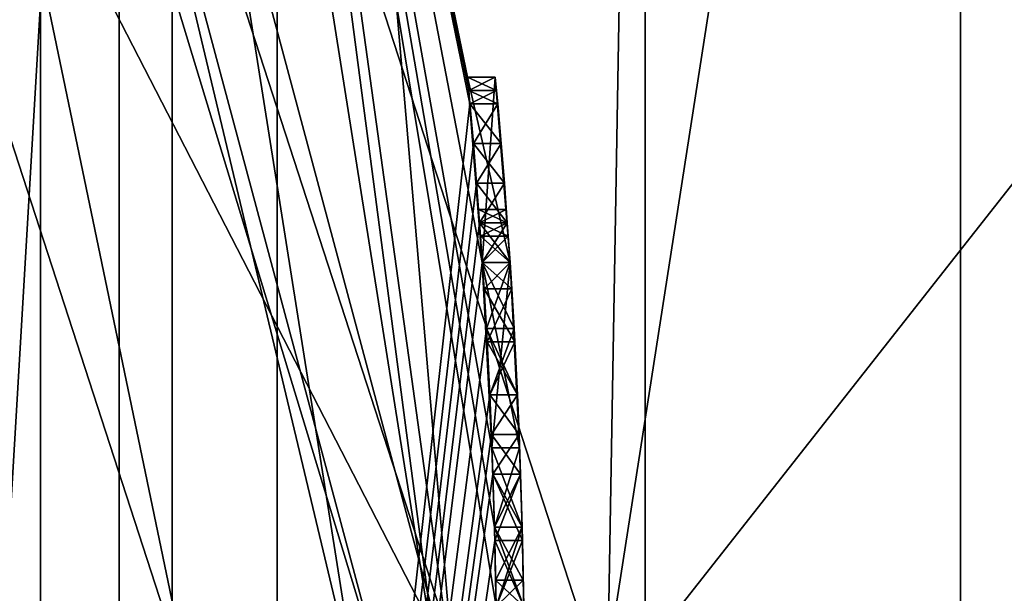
# Model space of a CAD drawing. Header units: millimetres. Extents: x -50 to 50, y -120 to 419.
# Tile 77 of 241: x 22.27 to 25.84, y 0.38 to 2.46. Entities that reach past the tile are written whole.
import ezdxf

# ---------------------------------------------------------------- set-up
doc = ezdxf.new("R2010")
doc.units = ezdxf.units.MM
doc.header["$LTSCALE"] = 81.481481
for name, color, linetype in [('1', 7, 'CONTINUOUS'), ('1109', 7, 'CONTINUOUS'), ('1118', 7, 'CONTINUOUS'), ('18', 7, 'CONTINUOUS'), ('207', 7, 'CONTINUOUS'), ('208', 7, 'CONTINUOUS'), ('2885', 7, 'CONTINUOUS'), ('2892', 7, 'CONTINUOUS'), ('2893', 7, 'CONTINUOUS'), ('2907', 7, 'CONTINUOUS'), ('2909', 7, 'CONTINUOUS'), ('2911', 7, 'CONTINUOUS'), ('2912', 7, 'CONTINUOUS'), ('2913', 7, 'CONTINUOUS'), ('2914', 7, 'CONTINUOUS'), ('479', 7, 'CONTINUOUS'), ('488', 7, 'CONTINUOUS'), ('5', 7, 'CONTINUOUS'), ('529', 7, 'CONTINUOUS'), ('6', 7, 'CONTINUOUS'), ('656', 7, 'CONTINUOUS'), ('657', 7, 'CONTINUOUS'), ('658', 7, 'CONTINUOUS'), ('659', 7, 'CONTINUOUS'), ('660', 7, 'CONTINUOUS'), ('661', 7, 'CONTINUOUS'), ('662', 7, 'CONTINUOUS'), ('671', 7, 'CONTINUOUS'), ('672', 7, 'CONTINUOUS'), ('673', 7, 'CONTINUOUS'), ('674', 7, 'CONTINUOUS'), ('675', 7, 'CONTINUOUS'), ('676', 7, 'CONTINUOUS'), ('677', 7, 'CONTINUOUS'), ('678', 7, 'CONTINUOUS'), ('679', 7, 'CONTINUOUS'), ('680', 7, 'CONTINUOUS'), ('681', 7, 'CONTINUOUS'), ('682', 7, 'CONTINUOUS'), ('683', 7, 'CONTINUOUS'), ('703', 7, 'CONTINUOUS'), ('974', 7, 'CONTINUOUS'), ('975', 7, 'CONTINUOUS'), ('976', 7, 'CONTINUOUS'), ('977', 7, 'CONTINUOUS'), ('978', 7, 'CONTINUOUS'), ('979', 7, 'CONTINUOUS'), ('983', 7, 'CONTINUOUS'), ('984', 7, 'CONTINUOUS'), ('985', 7, 'CONTINUOUS'), ('986', 7, 'CONTINUOUS'), ('987', 7, 'CONTINUOUS'), ('988', 7, 'CONTINUOUS'), ('989', 7, 'CONTINUOUS')]:
    doc.layers.add(name, color=color, linetype=linetype)

msp = doc.modelspace()

# ---------------------------------------------------------------- linework, layer by layer
at = {"layer": '1', "linetype": 'CONTINUOUS'}
for points in [[(23.9, 0, 29), (23.9, 0), (19.3355, 14.0481), (23.9, 0, 29)], [(19.3355, 14.0481, 29), (23.9, 0, 29), (19.3355, 14.0481), (19.3355, 14.0481, 29)]]:
    msp.add_3dface(points, dxfattribs=at)
at = {"layer": '1109', "linetype": 'CONTINUOUS'}
for points in [[(23.938, 1.7234, 39.875), (23.9345, 1.7713, 40.0625), (23.938, 1.7234, 40.625), (23.938, 1.7234, 39.875)], [(23.9345, 1.7713, 40.0625), (23.9345, 1.7713, 40.4375), (23.938, 1.7234, 40.625), (23.9345, 1.7713, 40.0625)], [(23.9414, 1.6755, 39.6875), (23.938, 1.7234, 39.875), (23.9414, 1.6755, 40.8125), (23.9414, 1.6755, 39.6875)], [(23.9414, 1.6755, 40.8125), (23.938, 1.7234, 39.875), (23.938, 1.7234, 40.625), (23.9414, 1.6755, 40.8125)], [(23.9479, 1.5798, 39.5), (23.9414, 1.6755, 39.6875), (23.9479, 1.5798, 41), (23.9479, 1.5798, 39.5)], [(23.9414, 1.6755, 39.6875), (23.9414, 1.6755, 40.8125), (23.9479, 1.5798, 41), (23.9414, 1.6755, 39.6875)], [(23.9541, 1.484, 39.3125), (23.9479, 1.5798, 39.5), (23.9541, 1.484, 41.1875), (23.9541, 1.484, 39.3125)], [(23.9541, 1.484, 41.1875), (23.9479, 1.5798, 39.5), (23.9479, 1.5798, 41), (23.9541, 1.484, 41.1875)], [(23.9652, 1.2926, 39.1719), (23.9541, 1.484, 39.3125), (23.9652, 1.2926, 41.3281), (23.9652, 1.2926, 39.1719)], [(23.9541, 1.484, 39.3125), (23.9541, 1.484, 41.1875), (23.9652, 1.2926, 41.3281), (23.9541, 1.484, 39.3125)], [(23.9747, 1.1011, 39.0312), (23.9652, 1.2926, 39.1719), (23.9747, 1.1011, 41.4688), (23.9747, 1.1011, 39.0312)], [(23.9747, 1.1011, 41.4688), (23.9652, 1.2926, 39.1719), (23.9652, 1.2926, 41.3281), (23.9747, 1.1011, 41.4688)], [(23.9809, 0.9575, 39.0312), (23.9747, 1.1011, 39.0312), (23.9809, 0.9575, 41.4688), (23.9809, 0.9575, 39.0312)], [(23.9747, 1.1011, 39.0312), (23.9747, 1.1011, 41.4688), (23.9809, 0.9575, 41.4688), (23.9747, 1.1011, 39.0312)], [(23.9862, 0.8138, 39.0312), (23.9809, 0.9575, 39.0312), (23.9862, 0.8138, 41.4688), (23.9862, 0.8138, 39.0312)], [(23.9862, 0.8138, 41.4688), (23.9809, 0.9575, 39.0312), (23.9809, 0.9575, 41.4688), (23.9862, 0.8138, 41.4688)], [(23.9919, 0.6224, 39.1719), (23.9862, 0.8138, 39.0312), (23.9919, 0.6224, 41.3281), (23.9919, 0.6224, 39.1719)], [(23.9862, 0.8138, 39.0312), (23.9862, 0.8138, 41.4688), (23.9919, 0.6224, 41.3281), (23.9862, 0.8138, 39.0312)], [(23.9961, 0.4309, 39.3125), (23.9919, 0.6224, 39.1719), (23.9961, 0.4309, 41.1875), (23.9961, 0.4309, 39.3125)], [(23.9961, 0.4309, 41.1875), (23.9919, 0.6224, 39.1719), (23.9919, 0.6224, 41.3281), (23.9961, 0.4309, 41.1875)], [(23.9977, 0.3351, 39.5), (23.9961, 0.4309, 39.3125), (23.9977, 0.3351, 41), (23.9977, 0.3351, 39.5)], [(23.9961, 0.4309, 39.3125), (23.9961, 0.4309, 41.1875), (23.9977, 0.3351, 41), (23.9961, 0.4309, 39.3125)]]:
    msp.add_3dface(points, dxfattribs=at)
at = {"layer": '1118', "linetype": 'CONTINUOUS'}
for points in [[(24.0481, 1.5804, 36.3125), (23.9947, 2.25, 36.3125), (24.0481, 1.5804, 36.875), (24.0481, 1.5804, 36.3125)], [(23.9947, 2.25, 36.3125), (23.9947, 2.25, 36.875), (24.0481, 1.5804, 36.875), (23.9947, 2.25, 36.3125)], [(24.0828, 0.9096, 36.3125), (24.0481, 1.5804, 36.3125), (24.0828, 0.9096, 36.875), (24.0828, 0.9096, 36.3125)], [(24.0481, 1.5804, 36.3125), (24.0481, 1.5804, 36.875), (24.0828, 0.9096, 36.875), (24.0481, 1.5804, 36.3125)], [(24.092, 0.6224, 34.0625), (24.0828, 0.9096, 34.0625), (24.092, 0.6224, 37.8125), (24.092, 0.6224, 34.0625)], [(24.0828, 0.9096, 34.0625), (24.0828, 0.9096, 36.3125), (24.092, 0.6224, 37.8125), (24.0828, 0.9096, 34.0625)], [(24.0828, 0.9096, 36.3125), (24.0828, 0.9096, 36.875), (24.092, 0.6224, 37.8125), (24.0828, 0.9096, 36.3125)], [(24.0828, 0.9096, 36.875), (24.0828, 0.9096, 37.8125), (24.092, 0.6224, 37.8125), (24.0828, 0.9096, 36.875)], [(24.0977, 0.3351, 34.0625), (24.092, 0.6224, 34.0625), (24.0977, 0.3351, 34.7187), (24.0977, 0.3351, 34.0625)], [(24.092, 0.6224, 34.0625), (24.092, 0.6224, 37.8125), (24.0977, 0.3351, 37.8125), (24.092, 0.6224, 34.0625)], [(24.092, 0.6224, 34.0625), (24.0977, 0.3351, 37.8125), (24.0977, 0.3351, 36.875), (24.092, 0.6224, 34.0625)], [(24.092, 0.6224, 34.0625), (24.0977, 0.3351, 36.875), (24.0977, 0.3351, 36.3125), (24.092, 0.6224, 34.0625)], [(24.0977, 0.3351, 34.7187), (24.092, 0.6224, 34.0625), (24.0977, 0.3351, 36.3125), (24.0977, 0.3351, 34.7187)]]:
    msp.add_3dface(points, dxfattribs=at)
at = {"layer": '18', "linetype": 'CONTINUOUS'}
for points in [[(19.3355, 14.0481), (23.9, 0), (17.3939, 12.6374), (19.3355, 14.0481)], [(23.9, 0), (21.5, 0), (17.3939, 12.6374), (23.9, 0)]]:
    msp.add_3dface(points, dxfattribs=at)
at = {"layer": '207', "linetype": 'CONTINUOUS'}
for points in [[(21.1127, 6.8626, 31), (22.6343, 7.3571, 31), (22.2, 0, 31), (21.1127, 6.8626, 31)], [(22.6343, 7.3571, 31), (22.6343, -7.3571, 31), (22.2, 0, 31), (22.6343, 7.3571, 31)], [(23.8, 0, 31), (22.6343, -7.3571, 31), (22.6343, 7.3571, 31), (23.8, 0, 31)]]:
    msp.add_3dface(points, dxfattribs=at)
at = {"layer": '208', "linetype": 'CONTINUOUS'}
for points in [[(22.349, 7.2644, 71), (19.0088, 13.8172, 71), (22.349, -7.2644, 71), (22.349, 7.2644, 71)], [(22.349, -7.2644, 71), (19.0088, 13.8172, 71), (19.0088, -13.8172, 71), (22.349, -7.2644, 71)], [(23.5, 0, 71), (22.349, 7.2644, 71), (22.349, -7.2644, 71), (23.5, 0, 71)]]:
    msp.add_3dface(points, dxfattribs=at)
at = {"layer": '2885', "linetype": 'CONTINUOUS'}
for points in [[(24.4, 0, 7), (19.74, 14.342, 7), (24.4, 0, 6), (24.4, 0, 7)], [(24.4, 0, 6), (19.74, 14.342, 7), (19.74, 14.342, 6), (24.4, 0, 6)]]:
    msp.add_3dface(points, dxfattribs=at)
at = {"layer": '2892', "linetype": 'CONTINUOUS'}
for points in [[(48, 30, 6), (48, -70, 6), (25.6785, 8.3435, 6), (48, 30, 6)], [(25.6785, 8.3435, 6), (48, -70, 6), (25.6785, -8.3435, 6), (25.6785, 8.3435, 6)]]:
    msp.add_3dface(points, dxfattribs=at)
at = {"layer": '2893', "linetype": 'CONTINUOUS'}
for points in [[(19.74, 14.342, 7), (24.4, 0, 7), (48, 30, 7), (19.74, 14.342, 7)], [(24.4, 0, 7), (19.74, -14.342, 7), (48, 30, 7), (24.4, 0, 7)], [(19.74, -14.342, 7), (48, -70, 7), (48, 30, 7), (19.74, -14.342, 7)]]:
    msp.add_3dface(points, dxfattribs=at)
at = {"layer": '2907', "linetype": 'CONTINUOUS'}
for points in [[(24.5373, -7.9726, 4), (24.5373, 7.9726, 4), (23.2058, 7.5399, 4), (24.5373, -7.9726, 4)], [(23.2058, -7.5399, 4), (24.5373, -7.9726, 4), (23.2058, 7.5399, 4), (23.2058, -7.5399, 4)]]:
    msp.add_3dface(points, dxfattribs=at)
at = {"layer": '2909', "linetype": 'CONTINUOUS'}
for points in [[(25.6785, 8.3434, 2), (25.6785, -8.3434, 2), (23.2058, -7.5399, 2), (25.6785, 8.3434, 2)], [(23.2058, 7.5399, 2), (25.6785, 8.3434, 2), (23.2058, -7.5399, 2), (23.2058, 7.5399, 2)]]:
    msp.add_3dface(points, dxfattribs=at)
at = {"layer": '2911', "linetype": 'CONTINUOUS'}
for points in [[(24.5373, 7.9726, 4), (24.5373, -7.9726, 4), (24.5373, 7.9727, 6), (24.5373, 7.9726, 4)], [(24.5373, 7.9727, 6), (24.5373, -7.9726, 4), (24.5373, -7.9727, 6), (24.5373, 7.9727, 6)]]:
    msp.add_3dface(points, dxfattribs=at)
at = {"layer": '2912', "linetype": 'CONTINUOUS'}
for points in [[(23.2058, -7.5399, 4), (23.2058, 7.5399, 4), (23.2058, -7.5399, 2), (23.2058, -7.5399, 4)], [(23.2058, 7.5399, 4), (23.2058, 7.5399, 2), (23.2058, -7.5399, 2), (23.2058, 7.5399, 4)]]:
    msp.add_3dface(points, dxfattribs=at)
at = {"layer": '2913', "linetype": 'CONTINUOUS'}
for points in [[(25.6785, 8.3435, 6), (25.6785, -8.3435, 6), (25.6785, 8.3434, 2), (25.6785, 8.3435, 6)], [(25.6785, -8.3435, 6), (25.6785, -8.3434, 2), (25.6785, 8.3434, 2), (25.6785, -8.3435, 6)]]:
    msp.add_3dface(points, dxfattribs=at)
at = {"layer": '2914', "linetype": 'CONTINUOUS'}
for points in [[(24.4, 0, 6), (19.74, 14.342, 6), (24.5373, 7.9727, 6), (24.4, 0, 6)], [(24.4, 0, 6), (24.5373, 7.9727, 6), (24.5373, -7.9727, 6), (24.4, 0, 6)]]:
    msp.add_3dface(points, dxfattribs=at)
at = {"layer": '479', "linetype": 'CONTINUOUS'}
for points in [[(22.8254, -7.4164, 31.2), (22.8254, 7.4164, 31.2), (23.9977, 0.3351, 34.0625), (22.8254, -7.4164, 31.2)], [(22.8254, -7.4164, 70.5), (22.8254, 7.4164, 31.2), (22.8254, 7.4164, 70.5), (22.8254, -7.4164, 70.5)], [(22.8254, 7.4164, 31.2), (22.8254, -7.4164, 70.5), (23.9031, 2.1543, 41), (22.8254, 7.4164, 31.2)], [(23.9977, 0.3351, 34.0625), (22.8254, 7.4164, 31.2), (23.9919, 0.6224, 34.0625), (23.9977, 0.3351, 34.0625)], [(23.9919, 0.6224, 34.0625), (22.8254, 7.4164, 31.2), (23.9828, 0.9096, 34.0625), (23.9919, 0.6224, 34.0625)], [(23.9828, 0.9096, 34.0625), (22.8254, 7.4164, 31.2), (23.9828, 0.9096, 36.3125), (23.9828, 0.9096, 34.0625)], [(23.9828, 0.9096, 36.3125), (22.8254, 7.4164, 31.2), (23.9479, 1.5804, 36.3125), (23.9828, 0.9096, 36.3125)], [(23.9479, 1.5804, 36.3125), (22.8254, 7.4164, 31.2), (23.8943, 2.25, 36.3125), (23.9479, 1.5804, 36.3125)], [(23.8943, 2.25, 36.3125), (22.8254, 7.4164, 31.2), (23.8943, 2.25, 36.875), (23.8943, 2.25, 36.3125)], [(23.8943, 2.25, 36.875), (22.8254, 7.4164, 31.2), (23.8943, 2.25, 39.9688), (23.8943, 2.25, 36.875)], [(23.8943, 2.25, 39.9688), (22.8254, 7.4164, 31.2), (23.8943, 2.25, 40.5312), (23.8943, 2.25, 39.9688)], [(23.8943, 2.25, 40.5312), (22.8254, 7.4164, 31.2), (23.8988, 2.2021, 40.7656), (23.8943, 2.25, 40.5312)], [(23.8988, 2.2021, 40.7656), (22.8254, 7.4164, 31.2), (23.9031, 2.1543, 41), (23.8988, 2.2021, 40.7656)], [(23.9479, 1.5804, 36.875), (23.8943, 2.25, 36.875), (23.938, 1.7235, 38.8907), (23.9479, 1.5804, 36.875)], [(23.938, 1.7235, 38.8907), (23.8943, 2.25, 36.875), (23.9273, 1.867, 39.0312), (23.938, 1.7235, 38.8907)], [(23.9273, 1.867, 39.0312), (23.8943, 2.25, 36.875), (23.9156, 2.0107, 39.2657), (23.9273, 1.867, 39.0312)], [(23.9156, 2.0107, 39.2657), (23.8943, 2.25, 36.875), (23.9031, 2.1543, 39.5), (23.9156, 2.0107, 39.2657)], [(23.9031, 2.1543, 39.5), (23.8943, 2.25, 36.875), (23.8988, 2.2021, 39.7344), (23.9031, 2.1543, 39.5)], [(23.8988, 2.2021, 39.7344), (23.8943, 2.25, 36.875), (23.8943, 2.25, 39.9688), (23.8988, 2.2021, 39.7344)], [(23.9031, 2.1543, 41), (22.8254, -7.4164, 70.5), (23.9156, 2.0107, 41.2343), (23.9031, 2.1543, 41)], [(23.9156, 2.0107, 41.2343), (22.8254, -7.4164, 70.5), (23.9273, 1.867, 41.4688), (23.9156, 2.0107, 41.2343)], [(23.9273, 1.867, 41.4688), (22.8254, -7.4164, 70.5), (23.938, 1.7235, 41.6093), (23.9273, 1.867, 41.4688)], [(23.938, 1.7235, 41.6093), (22.8254, -7.4164, 70.5), (23.9479, 1.5798, 41.75), (23.938, 1.7235, 41.6093)], [(23.9479, 1.5798, 38.75), (23.9479, 1.5804, 36.875), (23.938, 1.7235, 38.8907), (23.9479, 1.5798, 38.75)], [(23.9479, 1.5798, 41.75), (22.8254, -7.4164, 70.5), (23.9625, 1.3405, 41.8437), (23.9479, 1.5798, 41.75)], [(23.9828, 0.9096, 36.875), (23.9479, 1.5804, 36.875), (23.9828, 0.9096, 37.8125), (23.9828, 0.9096, 36.875)], [(23.9828, 0.9096, 37.8125), (23.9479, 1.5804, 36.875), (23.9809, 0.9575, 38.5625), (23.9828, 0.9096, 37.8125)], [(23.9809, 0.9575, 38.5625), (23.9479, 1.5804, 36.875), (23.9747, 1.1011, 38.5625), (23.9809, 0.9575, 38.5625)], [(23.9747, 1.1011, 38.5625), (23.9479, 1.5804, 36.875), (23.9625, 1.3405, 38.6563), (23.9747, 1.1011, 38.5625)], [(23.9625, 1.3405, 38.6563), (23.9479, 1.5804, 36.875), (23.9479, 1.5798, 38.75), (23.9625, 1.3405, 38.6563)], [(23.9625, 1.3405, 41.8437), (22.8254, -7.4164, 70.5), (23.9747, 1.1011, 41.9375), (23.9625, 1.3405, 41.8437)], [(23.9747, 1.1011, 41.9375), (22.8254, -7.4164, 70.5), (23.9809, 0.9575, 41.9375), (23.9747, 1.1011, 41.9375)], [(23.9809, 0.9575, 41.9375), (22.8254, -7.4164, 70.5), (23.9862, 0.8138, 41.9375), (23.9809, 0.9575, 41.9375)], [(23.9862, 0.8138, 38.5625), (23.9828, 0.9096, 37.8125), (23.9809, 0.9575, 38.5625), (23.9862, 0.8138, 38.5625)], [(23.9919, 0.6224, 37.8125), (23.9828, 0.9096, 37.8125), (23.9862, 0.8138, 38.5625), (23.9919, 0.6224, 37.8125)], [(23.9862, 0.8138, 41.9375), (22.8254, -7.4164, 70.5), (23.9931, 0.5745, 41.8438), (23.9862, 0.8138, 41.9375)], [(23.9931, 0.5745, 38.6562), (23.9919, 0.6224, 37.8125), (23.9862, 0.8138, 38.5625), (23.9931, 0.5745, 38.6562)], [(23.9977, 0.3351, 37.8125), (23.9919, 0.6224, 37.8125), (23.9977, 0.3351, 38.75), (23.9977, 0.3351, 37.8125)], [(23.9977, 0.3351, 38.75), (23.9919, 0.6224, 37.8125), (23.9931, 0.5745, 38.6562), (23.9977, 0.3351, 38.75)], [(23.9931, 0.5745, 41.8438), (22.8254, -7.4164, 70.5), (23.9977, 0.3351, 41.75), (23.9931, 0.5745, 41.8438)]]:
    msp.add_3dface(points, dxfattribs=at)
at = {"layer": '488', "linetype": 'CONTINUOUS'}
for points in [[(22.349, 7.2644, 71), (23.5, 0, 71), (20.6578, 11.9268, 70.8536), (22.349, 7.2644, 71)], [(20.6578, 11.9268, 70.8536), (23.5, 0, 71), (23.8536, 0, 70.8536), (20.6578, 11.9268, 70.8536)], [(22.8254, 7.4164, 70.5), (20.6578, 11.9268, 70.8536), (23.8536, 0, 70.8536), (22.8254, 7.4164, 70.5)], [(22.8254, -7.4164, 70.5), (22.8254, 7.4164, 70.5), (23.8536, 0, 70.8536), (22.8254, -7.4164, 70.5)]]:
    msp.add_3dface(points, dxfattribs=at)
at = {"layer": '5', "linetype": 'CONTINUOUS'}
msp.add_3dface([(22.9, 0, 30), (18.531, 13.4541, 30), (22, 0, 30), (22.9, 0, 30)], dxfattribs=at)
at = {"layer": '529', "linetype": 'CONTINUOUS'}
for points in [[(23.8, 0, 31), (22.6343, 7.3571, 31), (22.8254, 7.4164, 31.2), (23.8, 0, 31)], [(23.8, 0, 31), (22.8254, 7.4164, 31.2), (22.8254, -7.4164, 31.2), (23.8, 0, 31)]]:
    msp.add_3dface(points, dxfattribs=at)
at = {"layer": '6', "linetype": 'CONTINUOUS'}
for points in [[(23.9, 0, 29), (19.3355, 14.0481, 29), (23.6071, 0, 29.7071), (23.9, 0, 29)], [(23.6071, 0, 29.7071), (19.3355, 14.0481, 29), (20.4444, 11.8036, 29.7071), (23.6071, 0, 29.7071)], [(18.531, 13.4541, 30), (22.9, 0, 30), (20.4444, 11.8036, 29.7071), (18.531, 13.4541, 30)], [(22.9, 0, 30), (23.6071, 0, 29.7071), (20.4444, 11.8036, 29.7071), (22.9, 0, 30)]]:
    msp.add_3dface(points, dxfattribs=at)
at = {"layer": '656', "linetype": 'CONTINUOUS'}
for points in [[(23.9919, 0.6224, 34.0625), (23.9828, 0.9096, 34.0625), (24.092, 0.6224, 34.0625), (23.9919, 0.6224, 34.0625)], [(24.092, 0.6224, 34.0625), (23.9828, 0.9096, 34.0625), (24.0828, 0.9096, 34.0625), (24.092, 0.6224, 34.0625)], [(23.9977, 0.3351, 34.0625), (23.9919, 0.6224, 34.0625), (24.0977, 0.3351, 34.0625), (23.9977, 0.3351, 34.0625)], [(24.0977, 0.3351, 34.0625), (23.9919, 0.6224, 34.0625), (24.092, 0.6224, 34.0625), (24.0977, 0.3351, 34.0625)]]:
    msp.add_3dface(points, dxfattribs=at)
at = {"layer": '657', "linetype": 'CONTINUOUS'}
for points in [[(23.9828, 0.9096, 34.0625), (23.9828, 0.9096, 36.3125), (24.0828, 0.9096, 34.0625), (23.9828, 0.9096, 34.0625)], [(24.0828, 0.9096, 34.0625), (23.9828, 0.9096, 36.3125), (24.0828, 0.9096, 36.3125), (24.0828, 0.9096, 34.0625)]]:
    msp.add_3dface(points, dxfattribs=at)
at = {"layer": '658', "linetype": 'CONTINUOUS'}
for points in [[(23.9479, 1.5804, 36.3125), (23.8943, 2.25, 36.3125), (24.0481, 1.5804, 36.3125), (23.9479, 1.5804, 36.3125)], [(24.0481, 1.5804, 36.3125), (23.8943, 2.25, 36.3125), (23.9947, 2.25, 36.3125), (24.0481, 1.5804, 36.3125)], [(23.9828, 0.9096, 36.3125), (23.9479, 1.5804, 36.3125), (24.0828, 0.9096, 36.3125), (23.9828, 0.9096, 36.3125)], [(24.0828, 0.9096, 36.3125), (23.9479, 1.5804, 36.3125), (24.0481, 1.5804, 36.3125), (24.0828, 0.9096, 36.3125)]]:
    msp.add_3dface(points, dxfattribs=at)
at = {"layer": '659', "linetype": 'CONTINUOUS'}
for points in [[(23.8943, 2.25, 36.3125), (23.8943, 2.25, 36.875), (23.9947, 2.25, 36.3125), (23.8943, 2.25, 36.3125)], [(23.9947, 2.25, 36.3125), (23.8943, 2.25, 36.875), (23.9947, 2.25, 36.875), (23.9947, 2.25, 36.3125)]]:
    msp.add_3dface(points, dxfattribs=at)
at = {"layer": '660', "linetype": 'CONTINUOUS'}
for points in [[(23.8943, 2.25, 36.875), (23.9479, 1.5804, 36.875), (23.9947, 2.25, 36.875), (23.8943, 2.25, 36.875)], [(23.9947, 2.25, 36.875), (23.9479, 1.5804, 36.875), (24.0481, 1.5804, 36.875), (23.9947, 2.25, 36.875)], [(23.9479, 1.5804, 36.875), (23.9828, 0.9096, 36.875), (24.0481, 1.5804, 36.875), (23.9479, 1.5804, 36.875)], [(24.0481, 1.5804, 36.875), (23.9828, 0.9096, 36.875), (24.0828, 0.9096, 36.875), (24.0481, 1.5804, 36.875)]]:
    msp.add_3dface(points, dxfattribs=at)
at = {"layer": '661', "linetype": 'CONTINUOUS'}
for points in [[(23.9828, 0.9096, 36.875), (23.9828, 0.9096, 37.8125), (24.0828, 0.9096, 36.875), (23.9828, 0.9096, 36.875)], [(24.0828, 0.9096, 36.875), (23.9828, 0.9096, 37.8125), (24.0828, 0.9096, 37.8125), (24.0828, 0.9096, 36.875)]]:
    msp.add_3dface(points, dxfattribs=at)
at = {"layer": '662', "linetype": 'CONTINUOUS'}
for points in [[(23.9828, 0.9096, 37.8125), (23.9919, 0.6224, 37.8125), (24.0828, 0.9096, 37.8125), (23.9828, 0.9096, 37.8125)], [(24.0828, 0.9096, 37.8125), (23.9919, 0.6224, 37.8125), (24.092, 0.6224, 37.8125), (24.0828, 0.9096, 37.8125)], [(23.9919, 0.6224, 37.8125), (23.9977, 0.3351, 37.8125), (24.092, 0.6224, 37.8125), (23.9919, 0.6224, 37.8125)], [(24.092, 0.6224, 37.8125), (23.9977, 0.3351, 37.8125), (24.0977, 0.3351, 37.8125), (24.092, 0.6224, 37.8125)]]:
    msp.add_3dface(points, dxfattribs=at)
at = {"layer": '671', "linetype": 'CONTINUOUS'}
for points in [[(23.9931, 0.5745, 38.6562), (23.9862, 0.8138, 38.5625), (24.0932, 0.5745, 38.6562), (23.9931, 0.5745, 38.6562)], [(24.0932, 0.5745, 38.6562), (23.9862, 0.8138, 38.5625), (24.0863, 0.8138, 38.5625), (24.0932, 0.5745, 38.6562)], [(23.9977, 0.3351, 38.75), (23.9931, 0.5745, 38.6562), (24.0977, 0.3351, 38.75), (23.9977, 0.3351, 38.75)], [(24.0977, 0.3351, 38.75), (23.9931, 0.5745, 38.6562), (24.0932, 0.5745, 38.6562), (24.0977, 0.3351, 38.75)]]:
    msp.add_3dface(points, dxfattribs=at)
at = {"layer": '672', "linetype": 'CONTINUOUS'}
for points in [[(23.9809, 0.9575, 38.5625), (23.9747, 1.1011, 38.5625), (24.081, 0.9575, 38.5625), (23.9809, 0.9575, 38.5625)], [(24.081, 0.9575, 38.5625), (23.9747, 1.1011, 38.5625), (24.0748, 1.1011, 38.5625), (24.081, 0.9575, 38.5625)], [(23.9862, 0.8138, 38.5625), (23.9809, 0.9575, 38.5625), (24.0863, 0.8138, 38.5625), (23.9862, 0.8138, 38.5625)], [(24.0863, 0.8138, 38.5625), (23.9809, 0.9575, 38.5625), (24.081, 0.9575, 38.5625), (24.0863, 0.8138, 38.5625)]]:
    msp.add_3dface(points, dxfattribs=at)
at = {"layer": '673', "linetype": 'CONTINUOUS'}
for points in [[(23.9625, 1.3405, 38.6563), (23.9479, 1.5798, 38.75), (24.0627, 1.3405, 38.6563), (23.9625, 1.3405, 38.6563)], [(24.0627, 1.3405, 38.6563), (23.9479, 1.5798, 38.75), (24.0482, 1.5798, 38.75), (24.0627, 1.3405, 38.6563)], [(23.9747, 1.1011, 38.5625), (23.9625, 1.3405, 38.6563), (24.0748, 1.1011, 38.5625), (23.9747, 1.1011, 38.5625)], [(24.0748, 1.1011, 38.5625), (23.9625, 1.3405, 38.6563), (24.0627, 1.3405, 38.6563), (24.0748, 1.1011, 38.5625)]]:
    msp.add_3dface(points, dxfattribs=at)
at = {"layer": '674', "linetype": 'CONTINUOUS'}
for points in [[(23.938, 1.7235, 38.8907), (23.9273, 1.867, 39.0312), (24.0383, 1.7235, 38.8907), (23.938, 1.7235, 38.8907)], [(24.0383, 1.7235, 38.8907), (23.9273, 1.867, 39.0312), (24.0276, 1.867, 39.0312), (24.0383, 1.7235, 38.8907)], [(23.9479, 1.5798, 38.75), (23.938, 1.7235, 38.8907), (24.0482, 1.5798, 38.75), (23.9479, 1.5798, 38.75)], [(24.0482, 1.5798, 38.75), (23.938, 1.7235, 38.8907), (24.0383, 1.7235, 38.8907), (24.0482, 1.5798, 38.75)]]:
    msp.add_3dface(points, dxfattribs=at)
at = {"layer": '675', "linetype": 'CONTINUOUS'}
for points in [[(23.9156, 2.0107, 39.2657), (23.9031, 2.1543, 39.5), (24.016, 2.0107, 39.2657), (23.9156, 2.0107, 39.2657)], [(24.016, 2.0107, 39.2657), (23.9031, 2.1543, 39.5), (24.0035, 2.1543, 39.5), (24.016, 2.0107, 39.2657)], [(23.9273, 1.867, 39.0312), (23.9156, 2.0107, 39.2657), (24.0276, 1.867, 39.0312), (23.9273, 1.867, 39.0312)], [(24.0276, 1.867, 39.0312), (23.9156, 2.0107, 39.2657), (24.016, 2.0107, 39.2657), (24.0276, 1.867, 39.0312)]]:
    msp.add_3dface(points, dxfattribs=at)
at = {"layer": '676', "linetype": 'CONTINUOUS'}
for points in [[(23.8988, 2.2021, 39.7344), (23.8943, 2.25, 39.9688), (23.9992, 2.2021, 39.7344), (23.8988, 2.2021, 39.7344)], [(23.9992, 2.2021, 39.7344), (23.8943, 2.25, 39.9688), (23.9947, 2.25, 39.9688), (23.9992, 2.2021, 39.7344)], [(23.9031, 2.1543, 39.5), (23.8988, 2.2021, 39.7344), (24.0035, 2.1543, 39.5), (23.9031, 2.1543, 39.5)], [(24.0035, 2.1543, 39.5), (23.8988, 2.2021, 39.7344), (23.9992, 2.2021, 39.7344), (24.0035, 2.1543, 39.5)]]:
    msp.add_3dface(points, dxfattribs=at)
at = {"layer": '677', "linetype": 'CONTINUOUS'}
for points in [[(23.8943, 2.25, 39.9688), (23.8943, 2.25, 40.5312), (23.9947, 2.25, 39.9688), (23.8943, 2.25, 39.9688)], [(23.9947, 2.25, 39.9688), (23.8943, 2.25, 40.5312), (23.9947, 2.25, 40.5312), (23.9947, 2.25, 39.9688)]]:
    msp.add_3dface(points, dxfattribs=at)
at = {"layer": '678', "linetype": 'CONTINUOUS'}
for points in [[(23.8943, 2.25, 40.5312), (23.8988, 2.2021, 40.7656), (23.9947, 2.25, 40.5312), (23.8943, 2.25, 40.5312)], [(23.9947, 2.25, 40.5312), (23.8988, 2.2021, 40.7656), (23.9992, 2.2021, 40.7656), (23.9947, 2.25, 40.5312)], [(23.8988, 2.2021, 40.7656), (23.9031, 2.1543, 41), (23.9992, 2.2021, 40.7656), (23.8988, 2.2021, 40.7656)], [(23.9992, 2.2021, 40.7656), (23.9031, 2.1543, 41), (24.0035, 2.1543, 41), (23.9992, 2.2021, 40.7656)]]:
    msp.add_3dface(points, dxfattribs=at)
at = {"layer": '679', "linetype": 'CONTINUOUS'}
for points in [[(23.9031, 2.1543, 41), (23.9156, 2.0107, 41.2343), (24.0035, 2.1543, 41), (23.9031, 2.1543, 41)], [(24.0035, 2.1543, 41), (23.9156, 2.0107, 41.2343), (24.016, 2.0107, 41.2343), (24.0035, 2.1543, 41)], [(23.9156, 2.0107, 41.2343), (23.9273, 1.867, 41.4688), (24.016, 2.0107, 41.2343), (23.9156, 2.0107, 41.2343)], [(24.016, 2.0107, 41.2343), (23.9273, 1.867, 41.4688), (24.0276, 1.867, 41.4688), (24.016, 2.0107, 41.2343)]]:
    msp.add_3dface(points, dxfattribs=at)
at = {"layer": '680', "linetype": 'CONTINUOUS'}
for points in [[(23.9273, 1.867, 41.4688), (23.938, 1.7235, 41.6093), (24.0276, 1.867, 41.4688), (23.9273, 1.867, 41.4688)], [(24.0276, 1.867, 41.4688), (23.938, 1.7235, 41.6093), (24.0383, 1.7235, 41.6093), (24.0276, 1.867, 41.4688)], [(23.938, 1.7235, 41.6093), (23.9479, 1.5798, 41.75), (24.0383, 1.7235, 41.6093), (23.938, 1.7235, 41.6093)], [(24.0383, 1.7235, 41.6093), (23.9479, 1.5798, 41.75), (24.0482, 1.5798, 41.75), (24.0383, 1.7235, 41.6093)]]:
    msp.add_3dface(points, dxfattribs=at)
at = {"layer": '681', "linetype": 'CONTINUOUS'}
for points in [[(23.9479, 1.5798, 41.75), (23.9625, 1.3405, 41.8437), (24.0482, 1.5798, 41.75), (23.9479, 1.5798, 41.75)], [(24.0482, 1.5798, 41.75), (23.9625, 1.3405, 41.8437), (24.0627, 1.3405, 41.8437), (24.0482, 1.5798, 41.75)], [(23.9625, 1.3405, 41.8437), (23.9747, 1.1011, 41.9375), (24.0627, 1.3405, 41.8437), (23.9625, 1.3405, 41.8437)], [(24.0627, 1.3405, 41.8437), (23.9747, 1.1011, 41.9375), (24.0748, 1.1011, 41.9375), (24.0627, 1.3405, 41.8437)]]:
    msp.add_3dface(points, dxfattribs=at)
at = {"layer": '682', "linetype": 'CONTINUOUS'}
for points in [[(23.9747, 1.1011, 41.9375), (23.9809, 0.9575, 41.9375), (24.0748, 1.1011, 41.9375), (23.9747, 1.1011, 41.9375)], [(24.0748, 1.1011, 41.9375), (23.9809, 0.9575, 41.9375), (24.081, 0.9575, 41.9375), (24.0748, 1.1011, 41.9375)], [(23.9809, 0.9575, 41.9375), (23.9862, 0.8138, 41.9375), (24.081, 0.9575, 41.9375), (23.9809, 0.9575, 41.9375)], [(24.081, 0.9575, 41.9375), (23.9862, 0.8138, 41.9375), (24.0863, 0.8138, 41.9375), (24.081, 0.9575, 41.9375)]]:
    msp.add_3dface(points, dxfattribs=at)
at = {"layer": '683', "linetype": 'CONTINUOUS'}
for points in [[(23.9862, 0.8138, 41.9375), (23.9931, 0.5745, 41.8438), (24.0863, 0.8138, 41.9375), (23.9862, 0.8138, 41.9375)], [(24.0863, 0.8138, 41.9375), (23.9931, 0.5745, 41.8438), (24.0932, 0.5745, 41.8438), (24.0863, 0.8138, 41.9375)], [(23.9931, 0.5745, 41.8438), (23.9977, 0.3351, 41.75), (24.0932, 0.5745, 41.8438), (23.9931, 0.5745, 41.8438)], [(24.0932, 0.5745, 41.8438), (23.9977, 0.3351, 41.75), (24.0977, 0.3351, 41.75), (24.0932, 0.5745, 41.8438)]]:
    msp.add_3dface(points, dxfattribs=at)
at = {"layer": '703', "color": 7, "linetype": 'CONTINUOUS', "true_color": 0x000000}
for points in [[(23.9992, 2.2021, 39.7344), (23.9947, 2.25, 39.9688), (23.9992, 2.2021, 40.7656), (23.9992, 2.2021, 39.7344)], [(23.9947, 2.25, 39.9688), (23.9947, 2.25, 40.5312), (23.9992, 2.2021, 40.7656), (23.9947, 2.25, 39.9688)], [(24.0035, 2.1543, 39.5), (23.9992, 2.2021, 39.7344), (24.0035, 2.1543, 41), (24.0035, 2.1543, 39.5)], [(23.9992, 2.2021, 39.7344), (23.9992, 2.2021, 40.7656), (24.0035, 2.1543, 41), (23.9992, 2.2021, 39.7344)], [(24.016, 2.0107, 39.2657), (24.0035, 2.1543, 39.5), (24.016, 2.0107, 41.2343), (24.016, 2.0107, 39.2657)], [(24.0035, 2.1543, 39.5), (24.0035, 2.1543, 41), (24.016, 2.0107, 41.2343), (24.0035, 2.1543, 39.5)], [(24.0276, 1.867, 39.0312), (24.016, 2.0107, 39.2657), (24.0276, 1.867, 41.4688), (24.0276, 1.867, 39.0312)], [(24.016, 2.0107, 39.2657), (24.016, 2.0107, 41.2343), (24.0276, 1.867, 41.4688), (24.016, 2.0107, 39.2657)], [(24.0383, 1.7235, 38.8907), (24.0276, 1.867, 39.0312), (24.0348, 1.7713, 40.0625), (24.0383, 1.7235, 38.8907)], [(24.0276, 1.867, 39.0312), (24.0276, 1.867, 41.4688), (24.0383, 1.7235, 41.6093), (24.0276, 1.867, 39.0312)], [(24.0276, 1.867, 39.0312), (24.0383, 1.7235, 41.6093), (24.0348, 1.7713, 40.4375), (24.0276, 1.867, 39.0312)], [(24.0348, 1.7713, 40.0625), (24.0276, 1.867, 39.0312), (24.0348, 1.7713, 40.4375), (24.0348, 1.7713, 40.0625)], [(24.0383, 1.7235, 38.8907), (24.0348, 1.7713, 40.0625), (24.0383, 1.7234, 39.875), (24.0383, 1.7235, 38.8907)], [(24.0348, 1.7713, 40.4375), (24.0383, 1.7235, 41.6093), (24.0383, 1.7234, 40.625), (24.0348, 1.7713, 40.4375)], [(24.0482, 1.5798, 38.75), (24.0383, 1.7235, 38.8907), (24.0482, 1.5798, 39.5), (24.0482, 1.5798, 38.75)], [(24.0482, 1.5798, 39.5), (24.0383, 1.7235, 38.8907), (24.0417, 1.6755, 39.6875), (24.0482, 1.5798, 39.5)], [(24.0417, 1.6755, 39.6875), (24.0383, 1.7235, 38.8907), (24.0383, 1.7234, 39.875), (24.0417, 1.6755, 39.6875)], [(24.0383, 1.7235, 41.6093), (24.0482, 1.5798, 41.75), (24.0383, 1.7234, 40.625), (24.0383, 1.7235, 41.6093)], [(24.0383, 1.7234, 40.625), (24.0482, 1.5798, 41.75), (24.0417, 1.6755, 40.8125), (24.0383, 1.7234, 40.625)], [(24.0417, 1.6755, 40.8125), (24.0482, 1.5798, 41.75), (24.0482, 1.5798, 41), (24.0417, 1.6755, 40.8125)], [(24.0627, 1.3405, 38.6563), (24.0482, 1.5798, 38.75), (24.0543, 1.484, 39.3125), (24.0627, 1.3405, 38.6563)], [(24.0543, 1.484, 39.3125), (24.0482, 1.5798, 38.75), (24.0482, 1.5798, 39.5), (24.0543, 1.484, 39.3125)], [(24.0482, 1.5798, 41.75), (24.0627, 1.3405, 41.8437), (24.0543, 1.484, 41.1875), (24.0482, 1.5798, 41.75)], [(24.0482, 1.5798, 41), (24.0482, 1.5798, 41.75), (24.0543, 1.484, 41.1875), (24.0482, 1.5798, 41)], [(24.0653, 1.2926, 39.1719), (24.0627, 1.3405, 38.6563), (24.0543, 1.484, 39.3125), (24.0653, 1.2926, 39.1719)], [(24.0543, 1.484, 41.1875), (24.0627, 1.3405, 41.8437), (24.0653, 1.2926, 41.3281), (24.0543, 1.484, 41.1875)], [(24.0748, 1.1011, 38.5625), (24.0627, 1.3405, 38.6563), (24.0748, 1.1011, 39.0312), (24.0748, 1.1011, 38.5625)], [(24.0748, 1.1011, 39.0312), (24.0627, 1.3405, 38.6563), (24.0653, 1.2926, 39.1719), (24.0748, 1.1011, 39.0312)], [(24.0627, 1.3405, 41.8437), (24.0748, 1.1011, 41.9375), (24.0653, 1.2926, 41.3281), (24.0627, 1.3405, 41.8437)], [(24.0653, 1.2926, 41.3281), (24.0748, 1.1011, 41.9375), (24.0748, 1.1011, 41.4688), (24.0653, 1.2926, 41.3281)], [(24.081, 0.9575, 38.5625), (24.0748, 1.1011, 38.5625), (24.081, 0.9575, 39.0312), (24.081, 0.9575, 38.5625)], [(24.081, 0.9575, 39.0312), (24.0748, 1.1011, 38.5625), (24.0748, 1.1011, 39.0312), (24.081, 0.9575, 39.0312)], [(24.0748, 1.1011, 41.9375), (24.081, 0.9575, 41.9375), (24.0748, 1.1011, 41.4688), (24.0748, 1.1011, 41.9375)], [(24.0748, 1.1011, 41.4688), (24.081, 0.9575, 41.9375), (24.081, 0.9575, 41.4688), (24.0748, 1.1011, 41.4688)], [(24.0863, 0.8138, 38.5625), (24.081, 0.9575, 38.5625), (24.0863, 0.8138, 39.0312), (24.0863, 0.8138, 38.5625)], [(24.0863, 0.8138, 39.0312), (24.081, 0.9575, 38.5625), (24.081, 0.9575, 39.0312), (24.0863, 0.8138, 39.0312)], [(24.081, 0.9575, 41.9375), (24.0863, 0.8138, 41.9375), (24.081, 0.9575, 41.4688), (24.081, 0.9575, 41.9375)], [(24.081, 0.9575, 41.4688), (24.0863, 0.8138, 41.9375), (24.0863, 0.8138, 41.4688), (24.081, 0.9575, 41.4688)], [(24.0932, 0.5745, 38.6562), (24.0863, 0.8138, 38.5625), (24.092, 0.6224, 39.1719), (24.0932, 0.5745, 38.6562)], [(24.092, 0.6224, 39.1719), (24.0863, 0.8138, 38.5625), (24.0863, 0.8138, 39.0312), (24.092, 0.6224, 39.1719)], [(24.0863, 0.8138, 41.9375), (24.0932, 0.5745, 41.8438), (24.0863, 0.8138, 41.4688), (24.0863, 0.8138, 41.9375)], [(24.0863, 0.8138, 41.4688), (24.0932, 0.5745, 41.8438), (24.092, 0.6224, 41.3281), (24.0863, 0.8138, 41.4688)], [(24.0961, 0.4309, 39.3125), (24.0932, 0.5745, 38.6562), (24.092, 0.6224, 39.1719), (24.0961, 0.4309, 39.3125)], [(24.092, 0.6224, 41.3281), (24.0932, 0.5745, 41.8438), (24.0961, 0.4309, 41.1875), (24.092, 0.6224, 41.3281)], [(24.0977, 0.3351, 38.75), (24.0932, 0.5745, 38.6562), (24.0977, 0.3351, 39.5), (24.0977, 0.3351, 38.75)], [(24.0977, 0.3351, 39.5), (24.0932, 0.5745, 38.6562), (24.0961, 0.4309, 39.3125), (24.0977, 0.3351, 39.5)], [(24.0932, 0.5745, 41.8438), (24.0977, 0.3351, 41.75), (24.0961, 0.4309, 41.1875), (24.0932, 0.5745, 41.8438)], [(24.0961, 0.4309, 41.1875), (24.0977, 0.3351, 41.75), (24.0977, 0.3351, 41), (24.0961, 0.4309, 41.1875)]]:
    msp.add_3dface(points, dxfattribs=at)
at = {"layer": '974', "linetype": 'CONTINUOUS'}
for points in [[(23.938, 1.7234, 39.875), (24.0348, 1.7713, 40.0625), (23.9345, 1.7713, 40.0625), (23.938, 1.7234, 39.875)], [(24.0383, 1.7234, 39.875), (24.0348, 1.7713, 40.0625), (23.938, 1.7234, 39.875), (24.0383, 1.7234, 39.875)], [(23.9414, 1.6755, 39.6875), (24.0383, 1.7234, 39.875), (23.938, 1.7234, 39.875), (23.9414, 1.6755, 39.6875)], [(24.0417, 1.6755, 39.6875), (24.0383, 1.7234, 39.875), (23.9414, 1.6755, 39.6875), (24.0417, 1.6755, 39.6875)]]:
    msp.add_3dface(points, dxfattribs=at)
at = {"layer": '975', "linetype": 'CONTINUOUS'}
for points in [[(24.0417, 1.6755, 39.6875), (23.9414, 1.6755, 39.6875), (23.9479, 1.5798, 39.5), (24.0417, 1.6755, 39.6875)], [(24.0482, 1.5798, 39.5), (24.0417, 1.6755, 39.6875), (23.9479, 1.5798, 39.5), (24.0482, 1.5798, 39.5)], [(23.9541, 1.484, 39.3125), (24.0482, 1.5798, 39.5), (23.9479, 1.5798, 39.5), (23.9541, 1.484, 39.3125)], [(24.0543, 1.484, 39.3125), (24.0482, 1.5798, 39.5), (23.9541, 1.484, 39.3125), (24.0543, 1.484, 39.3125)]]:
    msp.add_3dface(points, dxfattribs=at)
at = {"layer": '976', "linetype": 'CONTINUOUS'}
for points in [[(24.0543, 1.484, 39.3125), (23.9541, 1.484, 39.3125), (23.9652, 1.2926, 39.1719), (24.0543, 1.484, 39.3125)], [(24.0653, 1.2926, 39.1719), (24.0543, 1.484, 39.3125), (23.9652, 1.2926, 39.1719), (24.0653, 1.2926, 39.1719)], [(23.9747, 1.1011, 39.0312), (24.0653, 1.2926, 39.1719), (23.9652, 1.2926, 39.1719), (23.9747, 1.1011, 39.0312)], [(24.0748, 1.1011, 39.0312), (24.0653, 1.2926, 39.1719), (23.9747, 1.1011, 39.0312), (24.0748, 1.1011, 39.0312)]]:
    msp.add_3dface(points, dxfattribs=at)
at = {"layer": '977', "linetype": 'CONTINUOUS'}
for points in [[(24.0748, 1.1011, 39.0312), (23.9747, 1.1011, 39.0312), (23.9809, 0.9575, 39.0312), (24.0748, 1.1011, 39.0312)], [(24.081, 0.9575, 39.0312), (24.0748, 1.1011, 39.0312), (23.9809, 0.9575, 39.0312), (24.081, 0.9575, 39.0312)], [(23.9862, 0.8138, 39.0312), (24.081, 0.9575, 39.0312), (23.9809, 0.9575, 39.0312), (23.9862, 0.8138, 39.0312)], [(24.0863, 0.8138, 39.0312), (24.081, 0.9575, 39.0312), (23.9862, 0.8138, 39.0312), (24.0863, 0.8138, 39.0312)]]:
    msp.add_3dface(points, dxfattribs=at)
at = {"layer": '978', "linetype": 'CONTINUOUS'}
for points in [[(24.0863, 0.8138, 39.0312), (23.9862, 0.8138, 39.0312), (23.9919, 0.6224, 39.1719), (24.0863, 0.8138, 39.0312)], [(24.092, 0.6224, 39.1719), (24.0863, 0.8138, 39.0312), (23.9919, 0.6224, 39.1719), (24.092, 0.6224, 39.1719)], [(23.9961, 0.4309, 39.3125), (24.092, 0.6224, 39.1719), (23.9919, 0.6224, 39.1719), (23.9961, 0.4309, 39.3125)], [(24.0961, 0.4309, 39.3125), (24.092, 0.6224, 39.1719), (23.9961, 0.4309, 39.3125), (24.0961, 0.4309, 39.3125)]]:
    msp.add_3dface(points, dxfattribs=at)
at = {"layer": '979', "linetype": 'CONTINUOUS'}
for points in [[(24.0961, 0.4309, 39.3125), (23.9961, 0.4309, 39.3125), (23.9977, 0.3351, 39.5), (24.0961, 0.4309, 39.3125)], [(24.0977, 0.3351, 39.5), (24.0961, 0.4309, 39.3125), (23.9977, 0.3351, 39.5), (24.0977, 0.3351, 39.5)]]:
    msp.add_3dface(points, dxfattribs=at)
at = {"layer": '983', "linetype": 'CONTINUOUS'}
for points in [[(24.0961, 0.4309, 41.1875), (24.0977, 0.3351, 41), (23.9961, 0.4309, 41.1875), (24.0961, 0.4309, 41.1875)], [(23.9961, 0.4309, 41.1875), (24.0977, 0.3351, 41), (23.9977, 0.3351, 41), (23.9961, 0.4309, 41.1875)]]:
    msp.add_3dface(points, dxfattribs=at)
at = {"layer": '984', "linetype": 'CONTINUOUS'}
for points in [[(24.0863, 0.8138, 41.4688), (24.092, 0.6224, 41.3281), (23.9862, 0.8138, 41.4688), (24.0863, 0.8138, 41.4688)], [(23.9862, 0.8138, 41.4688), (24.092, 0.6224, 41.3281), (23.9919, 0.6224, 41.3281), (23.9862, 0.8138, 41.4688)], [(24.092, 0.6224, 41.3281), (24.0961, 0.4309, 41.1875), (23.9919, 0.6224, 41.3281), (24.092, 0.6224, 41.3281)], [(24.0961, 0.4309, 41.1875), (23.9961, 0.4309, 41.1875), (23.9919, 0.6224, 41.3281), (24.0961, 0.4309, 41.1875)]]:
    msp.add_3dface(points, dxfattribs=at)
at = {"layer": '985', "linetype": 'CONTINUOUS'}
for points in [[(24.0748, 1.1011, 41.4688), (24.081, 0.9575, 41.4688), (23.9747, 1.1011, 41.4688), (24.0748, 1.1011, 41.4688)], [(23.9747, 1.1011, 41.4688), (24.081, 0.9575, 41.4688), (23.9809, 0.9575, 41.4688), (23.9747, 1.1011, 41.4688)], [(24.081, 0.9575, 41.4688), (24.0863, 0.8138, 41.4688), (23.9809, 0.9575, 41.4688), (24.081, 0.9575, 41.4688)], [(24.0863, 0.8138, 41.4688), (23.9862, 0.8138, 41.4688), (23.9809, 0.9575, 41.4688), (24.0863, 0.8138, 41.4688)]]:
    msp.add_3dface(points, dxfattribs=at)
at = {"layer": '986', "linetype": 'CONTINUOUS'}
for points in [[(24.0543, 1.484, 41.1875), (24.0653, 1.2926, 41.3281), (23.9541, 1.484, 41.1875), (24.0543, 1.484, 41.1875)], [(23.9541, 1.484, 41.1875), (24.0653, 1.2926, 41.3281), (23.9652, 1.2926, 41.3281), (23.9541, 1.484, 41.1875)], [(24.0653, 1.2926, 41.3281), (24.0748, 1.1011, 41.4688), (23.9652, 1.2926, 41.3281), (24.0653, 1.2926, 41.3281)], [(24.0748, 1.1011, 41.4688), (23.9747, 1.1011, 41.4688), (23.9652, 1.2926, 41.3281), (24.0748, 1.1011, 41.4688)]]:
    msp.add_3dface(points, dxfattribs=at)
at = {"layer": '987', "linetype": 'CONTINUOUS'}
for points in [[(24.0417, 1.6755, 40.8125), (24.0482, 1.5798, 41), (23.9414, 1.6755, 40.8125), (24.0417, 1.6755, 40.8125)], [(23.9414, 1.6755, 40.8125), (24.0482, 1.5798, 41), (23.9479, 1.5798, 41), (23.9414, 1.6755, 40.8125)], [(24.0482, 1.5798, 41), (24.0543, 1.484, 41.1875), (23.9479, 1.5798, 41), (24.0482, 1.5798, 41)], [(24.0543, 1.484, 41.1875), (23.9541, 1.484, 41.1875), (23.9479, 1.5798, 41), (24.0543, 1.484, 41.1875)]]:
    msp.add_3dface(points, dxfattribs=at)
at = {"layer": '988', "linetype": 'CONTINUOUS'}
for points in [[(24.0348, 1.7713, 40.4375), (24.0383, 1.7234, 40.625), (23.9345, 1.7713, 40.4375), (24.0348, 1.7713, 40.4375)], [(23.9345, 1.7713, 40.4375), (24.0383, 1.7234, 40.625), (23.938, 1.7234, 40.625), (23.9345, 1.7713, 40.4375)], [(24.0383, 1.7234, 40.625), (24.0417, 1.6755, 40.8125), (23.938, 1.7234, 40.625), (24.0383, 1.7234, 40.625)], [(24.0417, 1.6755, 40.8125), (23.9414, 1.6755, 40.8125), (23.938, 1.7234, 40.625), (24.0417, 1.6755, 40.8125)]]:
    msp.add_3dface(points, dxfattribs=at)
at = {"layer": '989', "linetype": 'CONTINUOUS'}
for points in [[(24.0348, 1.7713, 40.0625), (24.0348, 1.7713, 40.4375), (23.9345, 1.7713, 40.0625), (24.0348, 1.7713, 40.0625)], [(23.9345, 1.7713, 40.0625), (24.0348, 1.7713, 40.4375), (23.9345, 1.7713, 40.4375), (23.9345, 1.7713, 40.0625)]]:
    msp.add_3dface(points, dxfattribs=at)

doc.saveas('drawing.dxf')
